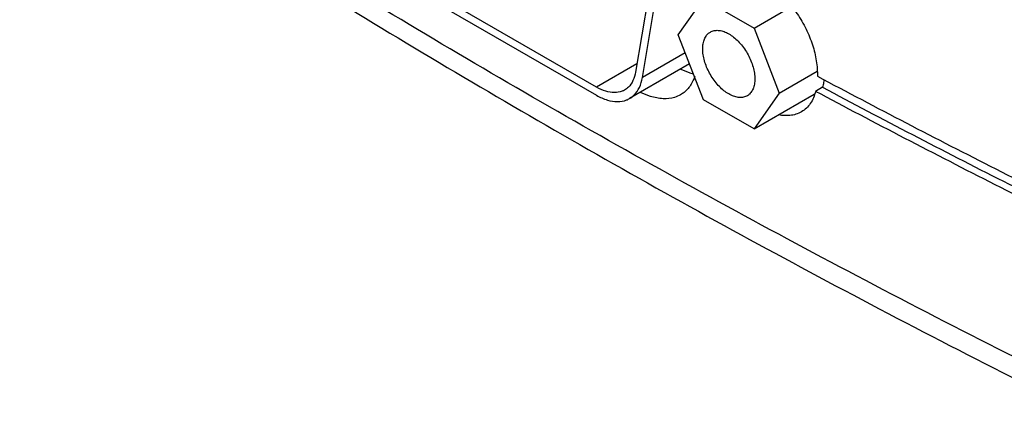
# Model space of a CAD drawing. Header units: inches. Extents: x 0 to 34, y 0 to 22.
# Tile 3 of 60: x 5.42 to 6.917, y 12.566 to 13.177. Entities that reach past the tile are written whole.
import ezdxf

# ---------------------------------------------------------------- set-up
doc = ezdxf.new("R2010")
doc.units = ezdxf.units.IN
doc.header["$LTSCALE"] = 1.87
doc.header["$MEASUREMENT"] = 0
doc.layers.get('0').update_dxf_attribs({"linetype": 'CONTINUOUS'})

msp = doc.modelspace()

# ---------------------------------------------------------------- linework, layer by layer
at = {"color": 7, "linetype": 'CONTINUOUS'}
for p, q in [((6.2976, 13.0743), (5.9782, 13.2588)), ((5.9782, 13.2465), (6.2976, 13.0621)), ((6.3774, 13.2203), (6.3568, 13.0975)), ((6.3673, 13.0893), (6.3878, 13.2122)), ((6.4218, 13.1541), (6.4601, 13.2087)), ((6.4601, 13.2087), (6.5369, 13.1644)), ((6.5369, 13.1644), (6.5938, 13.1972)), ((6.5369, 13.1644), (6.5753, 13.0655)), ((6.4601, 13.0552), (6.4218, 13.1541)), ((6.4323, 13.1269), (6.3673, 13.0893)), ((6.3589, 13.1097), (6.2976, 13.0743)), ((6.4389, 13.1098), (6.3476, 13.0571)), ((6.5753, 13.0655), (6.6327, 13.0986)), ((6.641, 13.0742), (6.6304, 13.0681)), ((6.5753, 13.0655), (6.5369, 13.0109)), ((6.5369, 13.0109), (6.6285, 13.0638)), ((6.5369, 13.0109), (6.4601, 13.0552))]:
    msp.add_line(p, q, dxfattribs=at)
for points, knots in [([(7.042, 12.6092), (6.8981, 12.6805), (6.615, 12.8261), (6.2014, 13.0557), (5.8033, 13.2944), (5.5461, 13.4609), (5.4203, 13.5456)], [0, 0, 0, 0, 0.257122, 0.509561, 0.757213, 1, 1, 1, 1]), ([(5.4403, 13.5031), (5.5662, 13.4183), (5.8236, 13.2516), (6.222, 13.0129), (6.6356, 12.7831), (6.9188, 12.6375), (7.0627, 12.5663)], [0, 0, 0, 0, 0.242916, 0.490612, 0.743007, 1, 1, 1, 1]), ([(6.5489, 13.2367), (6.5557, 13.2331), (6.5691, 13.2239), (6.5871, 13.2067), (6.6032, 13.1862), (6.6164, 13.1633), (6.6263, 13.1392), (6.6322, 13.115), (6.6334, 13.0988), (6.6332, 13.0911)], [0, 0, 0, 0, 0.132101, 0.27523, 0.423909, 0.576312, 0.724911, 0.867918, 1, 1, 1, 1]), ([(6.4705, 13.1583), (6.471, 13.1585), (6.4732, 13.1597), (6.4778, 13.161), (6.4845, 13.1609), (6.4916, 13.1591), (6.4962, 13.1568), (6.4985, 13.1555)], [0, 0, 0, 0, 0.050605, 0.257438, 0.479995, 0.726418, 1, 1, 1, 1]), ([(6.4985, 13.0641), (6.496, 13.0655), (6.4909, 13.069), (6.484, 13.0754), (6.4775, 13.0829), (6.4717, 13.0913), (6.4668, 13.1003), (6.4629, 13.1097), (6.4603, 13.119), (6.4589, 13.1281), (6.4588, 13.1365), (6.4601, 13.1441), (6.4627, 13.1506), (6.4663, 13.1554), (6.4692, 13.1575), (6.4705, 13.1583)], [0, 0, 0, 0, 0.078963, 0.163896, 0.253277, 0.345236, 0.43772, 0.528638, 0.616008, 0.698114, 0.773679, 0.842078, 0.903613, 0.959775, 1, 1, 1, 1]), ([(6.4985, 13.1555), (6.5011, 13.154), (6.5061, 13.1505), (6.5131, 13.1442), (6.5196, 13.1367), (6.5254, 13.1283), (6.5303, 13.1192), (6.5341, 13.1099), (6.5368, 13.1005), (6.5381, 13.0915), (6.5382, 13.0831), (6.5369, 13.0755), (6.5343, 13.069), (6.5307, 13.0642), (6.5278, 13.062), (6.5265, 13.0613)], [0, 0, 0, 0, 0.078963, 0.163896, 0.253277, 0.345236, 0.43772, 0.528638, 0.616008, 0.698114, 0.773679, 0.842078, 0.903613, 0.959775, 1, 1, 1, 1]), ([(6.3568, 13.0975), (6.3561, 13.093), (6.3537, 13.0846), (6.3474, 13.0753), (6.3422, 13.0713), (6.3401, 13.0701)], [0, 0, 0, 0, 0.415875, 0.783586, 1, 1, 1, 1]), ([(6.3476, 13.0571), (6.3501, 13.0585), (6.3562, 13.0632), (6.3636, 13.0741), (6.3664, 13.084), (6.3673, 13.0893)], [0, 0, 0, 0, 0.216414, 0.584125, 1, 1, 1, 1]), ([(6.4468, 13.0909), (6.4454, 13.0868), (6.4414, 13.0777), (6.4335, 13.0683), (6.4271, 13.064), (6.4252, 13.0629)], [0, 0, 0, 0, 0.355938, 0.823546, 1, 1, 1, 1]), ([(6.6332, 13.0911), (6.6781, 13.0672), (6.7683, 13.0198), (6.9048, 12.9497), (6.9966, 12.9038), (7.0427, 12.881)], [0, 0, 0, 0, 0.331432, 0.664772, 1, 1, 1, 1]), ([(6.6433, 13.0858), (6.6432, 13.0844), (6.6425, 13.0805), (6.6417, 13.0766), (6.641, 13.0742)], [0, 0, 0, 0, 0.364885, 1, 1, 1, 1]), ([(6.3401, 13.0701), (6.3389, 13.0694), (6.334, 13.067), (6.3241, 13.0654), (6.3107, 13.0678), (6.302, 13.0718), (6.2976, 13.0743)], [0, 0, 0, 0, 0.095695, 0.361741, 0.659742, 1, 1, 1, 1]), ([(6.641, 13.0742), (6.6865, 13.05), (6.7779, 13.0019), (6.9101, 12.9341), (6.9969, 12.8906), (7.0374, 12.8706)], [0, 0, 0, 0, 0.346755, 0.695536, 1, 1, 1, 1]), ([(6.2976, 13.0621), (6.3028, 13.0591), (6.313, 13.0544), (6.3288, 13.0516), (6.3404, 13.0535), (6.3462, 13.0563), (6.3476, 13.0571)], [0, 0, 0, 0, 0.340258, 0.638259, 0.904305, 1, 1, 1, 1]), ([(6.4252, 13.0629), (6.4223, 13.0613), (6.4138, 13.0576), (6.3979, 13.056), (6.3803, 13.0595), (6.3692, 13.0641), (6.3644, 13.0665)], [0, 0, 0, 0, 0.158244, 0.433738, 0.743826, 1, 1, 1, 1]), ([(6.5265, 13.0613), (6.5261, 13.061), (6.5239, 13.0599), (6.5193, 13.0585), (6.5126, 13.0586), (6.5055, 13.0605), (6.5008, 13.0627), (6.4985, 13.0641)], [0, 0, 0, 0, 0.050605, 0.257438, 0.479995, 0.726418, 1, 1, 1, 1]), ([(6.6304, 13.0681), (6.6288, 13.0615), (6.624, 13.0493), (6.6144, 13.04), (6.609, 13.0369), (6.6089, 13.0368)], [0, 0, 0, 0, 0.521551, 0.991262, 1, 1, 1, 1]), ([(7.0427, 12.8566), (6.9962, 12.8795), (6.9039, 12.9257), (6.7664, 12.9962), (6.6756, 13.044), (6.6304, 13.0681)], [0, 0, 0, 0, 0.335242, 0.668582, 1, 1, 1, 1]), ([(6.6089, 13.0368), (6.6036, 13.0338), (6.592, 13.0304), (6.5802, 13.0312), (6.5746, 13.0322)], [0, 0, 0, 0, 0.518767, 1, 1, 1, 1])]:
    msp.add_open_spline(points, degree=3, knots=knots, dxfattribs=at)
for points in [[(6.4257, 13.1019), (6.4306, 13.0995), (6.4356, 13.0974), (6.4408, 13.0958)], [(6.4408, 13.0958), (6.442, 13.0954), (6.4433, 13.0951), (6.4446, 13.0947)]]:
    msp.add_open_spline(points, degree=3, dxfattribs=at)

doc.saveas('drawing.dxf')
